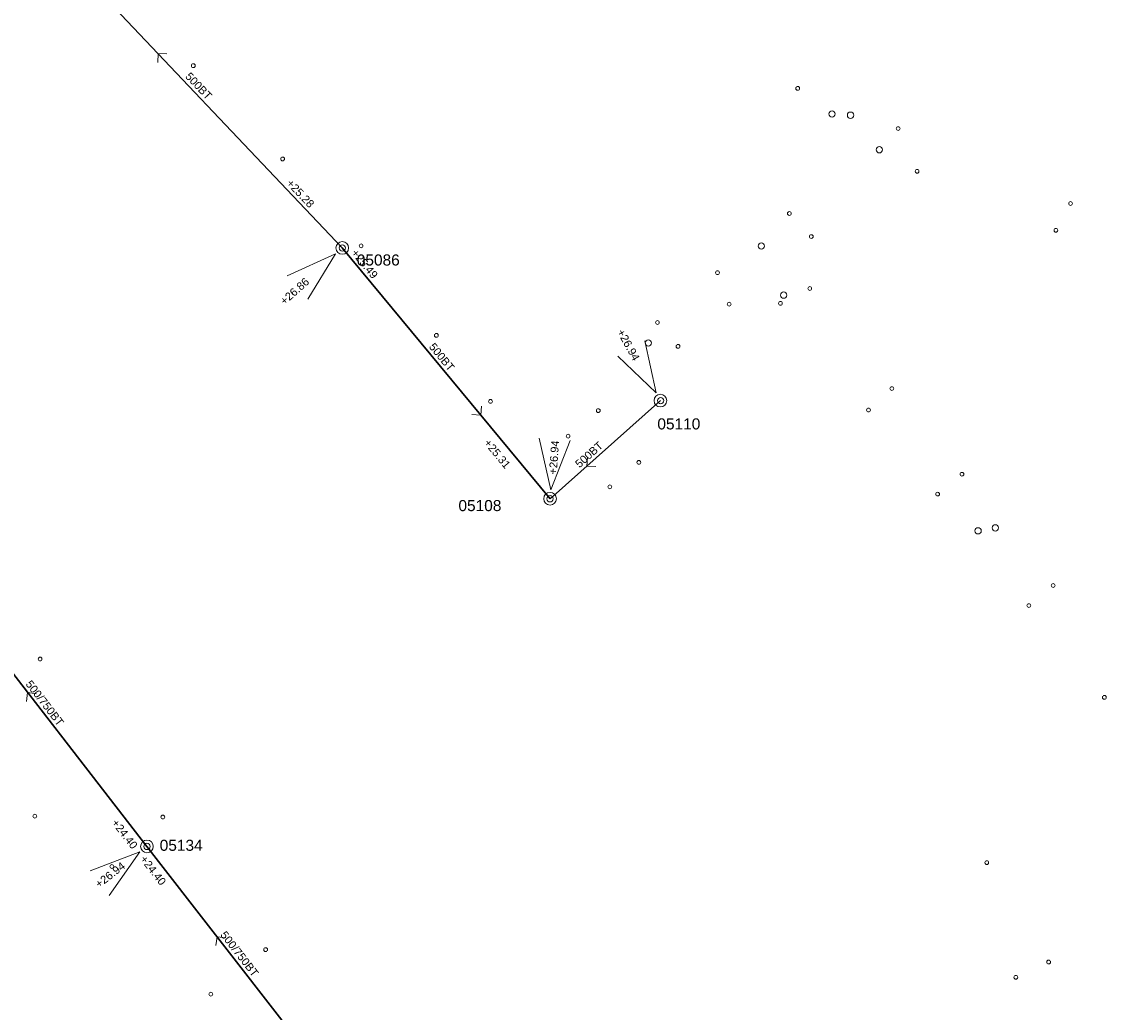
# Model space of a CAD drawing. Header units: metres. Extents: x 196788 to 198093, y 354523 to 355933.
# Tile 6 of 35: x 197569 to 197741, y 354897 to 355053. Entities that reach past the tile are written whole.
import ezdxf

# ---------------------------------------------------------------- set-up
doc = ezdxf.new("R2010")
doc.units = ezdxf.units.M
for name, color, linetype, lineweight in [('AFSTROOM', 2, 'Continuous', 0), ('BOB', 7, 'Continuous', 0), ('CODE', 1, 'Continuous', 0), ('DIAM', 7, 'Continuous', 0), ('GMGIS_STRENGEN', 3, 'Continuous', 30), ('inspectie-riool put', 2, 'Continuous', 0), ('kolk', 2, 'Continuous', 0), ('MVD', 5, 'Continuous', 0), ('PUT', 1, 'Continuous', 0)]:
    doc.layers.add(name, color=color, linetype=linetype, lineweight=lineweight)
doc.styles.get("Standard").update_dxf_attribs({"font": 'arial.ttf'})

# ---------------------------------------------------------------- blocks, each defined once
blk = doc.blocks.new('S360')
at = {"layer": 'inspectie-riool put', "color": 7, "linetype": 'Continuous', "lineweight": 0}
blk.add_circle((0, 0), 0.5, dxfattribs=at)
blk = doc.blocks.new('AFSTROOM')
at = {"layer": 'AFSTROOM', "linetype": 'Continuous'}
for q in [(1, 1), (1, -1)]:
    blk.add_line((0, 0), q, dxfattribs=at)
blk = doc.blocks.new('S340')
at = {"layer": 'kolk', "color": 7, "linetype": 'Continuous', "lineweight": 0}
blk.add_circle((0, 0), 0.3, dxfattribs=at)

msp = doc.modelspace()

# ---------------------------------------------------------------- linework, layer by layer
at = {"layer": 'GMGIS_STRENGEN', "linetype": 'Continuous', "flags": 128}
for points in [[(197620.21, 355017.69), (197576.5, 355063.83)], [(197653.08, 354978.02), (197620.21, 355017.69)], [(197670.55, 354993.54), (197653.08, 354978.02)], [(197589.31, 354923.03), (197561.01, 354959.52)], [(197622.62, 354880.18), (197589.31, 354923.03)]]:
    msp.add_lwpolyline(points, dxfattribs=at)
at = {"layer": 'MVD', "linetype": 'Continuous'}
for p, q in [((197619.15, 355016.75), (197611.51, 355013.26)), ((197614.77, 355009.58), (197619.15, 355016.75)), ((197669.86, 354994.77), (197668.1, 355002.99)), ((197663.8, 355000.6), (197669.86, 354994.77)), ((197651.35, 354987.63), (197653.19, 354979.43)), ((197653.19, 354979.43), (197656.25, 354987.26)), ((197588.19, 354922.16), (197580.34, 354919.18)), ((197583.35, 354915.3), (197588.19, 354922.16))]:
    msp.add_line(p, q, dxfattribs=at)
at = {"layer": 'PUT', "linetype": 'Continuous'}
for centre in [(197620.21, 355017.69), (197670.55, 354993.54), (197653.08, 354978.02), (197589.31, 354923.03)]:
    msp.add_circle(centre, 1, dxfattribs=at)

# ---------------------------------------------------------------- block references
at = {"layer": 'AFSTROOM'}
for p, rotation in [((197591.07, 355048.45), 313.5), ((197642.13, 354991.24), 129.6), ((197658.9, 354983.19), 41.6), ((197570.44, 354947.36), 307.8), ((197600.41, 354908.75), 307.9)]:
    msp.add_blockref('AFSTROOM', p, dxfattribs=dict(at, rotation=rotation))
at = {"layer": 'inspectie-riool put', "color": 7, "linetype": 'Continuous', "lineweight": 0}
for p in [(197697.69, 355038.88), (197700.62, 355038.69), (197705.19, 355033.22), (197620.21, 355017.69), (197686.52, 355017.99), (197690.03, 355010.23), (197668.62, 355002.67), (197670.57, 354993.54), (197653.08, 354978.02), (197720.8, 354972.95), (197723.53, 354973.42), (197589.31, 354923.03)]:
    msp.add_blockref('S360', p, dxfattribs=at)
at = {"layer": 'kolk', "color": 7, "linetype": 'Continuous', "lineweight": 0}
for p in [(197596.65, 355046.52), (197692.26, 355042.93), (197708.16, 355036.57), (197610.78, 355031.77), (197711.15, 355029.81), (197735.43, 355024.73), (197690.94, 355023.14), (197694.41, 355019.49), (197733.11, 355020.48), (197623.19, 355018.03), (197679.58, 355013.78), (197694.17, 355011.27), (197681.42, 355008.8), (197689.53, 355008.93), (197670.07, 355005.9), (197635.1, 355003.86), (197673.33, 355002.12), (197707.15, 354995.45), (197643.67, 354993.42), (197660.71, 354991.96), (197703.47, 354992.06), (197655.94, 354987.92), (197667.12, 354983.78), (197718.25, 354981.9), (197662.54, 354979.9), (197714.4, 354978.76), (197732.68, 354964.31), (197728.82, 354961.13), (197572.41, 354952.67), (197740.78, 354946.61), (197571.57, 354927.83), (197591.82, 354927.68), (197583.76, 354919.87), (197722.17, 354920.47), (197608.09, 354906.72), (197731.96, 354904.75), (197726.77, 354902.34), (197599.43, 354899.68)]:
    msp.add_blockref('S340', p, dxfattribs=at)

# ---------------------------------------------------------------- texts
at = {"layer": 'BOB'}
for s, rotation, p in [('+25.28', 313.5, (197611.29, 355027.83)), ('+25.49', 309.6, (197621.56, 355016.85)), ('+25.31', 309.6, (197642.54, 354986.82)), ('+24.40', 307.8, (197583.65, 354926.75)), ('+24.40', 307.9, (197588.15, 354921))]:
    msp.add_text(s, height=1.25, rotation=rotation, dxfattribs=at).set_placement(p)
at = {"layer": 'CODE'}
for s, p in [('05086', (197622.51, 355014.91)), ('05110', (197670.06, 354988.99)), ('05108', (197638.59, 354976.07)), ('05134', (197591.33, 354922.34))]:
    msp.add_text(s, height=1.75, dxfattribs=at).set_placement(p)
at = {"layer": 'DIAM'}
for s, rotation, p in [('500BT', 313.5, (197595.28, 355044.73)), ('500BT', 309.6, (197633.84, 355002.02)), ('500BT', 41.6, (197657.74, 354982.83)), ('500/750BT', 307.8, (197570.04, 354948.69)), ('500/750BT', 307.9, (197600.84, 354909.02))]:
    msp.add_text(s, height=1.25, rotation=rotation, dxfattribs=at).set_placement(p)
at = {"layer": 'MVD'}
for s, rotation, p in [('+26.86', 41.6, (197611.08, 355008.59)), ('+26.94', 299.1, (197663.63, 355004.41)), ('+26.94', 85.6, (197654.12, 354981.82)), ('+26.94', 37.8, (197581.74, 354916.4))]:
    msp.add_text(s, height=1.25, rotation=rotation, dxfattribs=at).set_placement(p)

doc.saveas('drawing.dxf')
